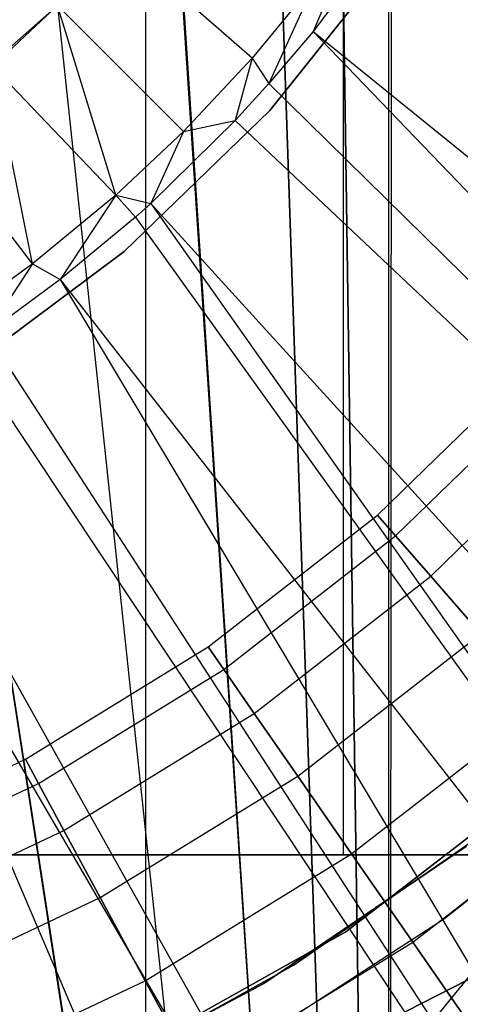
# Model space of a CAD drawing. Extents: x 0.1 to 20.1, y -10 to 10.
# Tile 50 of 127: x 10.3038 to 10.4012, y -0.433 to -0.2152. Entities that reach past the tile are written whole.
import ezdxf

# ---------------------------------------------------------------- set-up
doc = ezdxf.new("R2010")
doc.units = 0
doc.header["$LTSCALE"] = 2.54
doc.layers.get('0').update_dxf_attribs({"linetype": 'CONTINUOUS'})

# ---------------------------------------------------------------- blocks, each defined once
blk = doc.blocks.new('DROPS_COLOR_E_STL')
at = {"color": 0}
for p, q in [((10.33157, 0, 33.10603), (10.33157, -0.8, 33.10603)), ((10.33157, 0, 33.10603), (10.33157, -0.8, 33.10603)), ((10.33157, 0, 46.03017), (10.33157, -0.8, 46.03017)), ((10.33157, 0, 46.03017), (10.33157, -0.8, 46.03017)), ((10.3753, 0, 46.83565), (10.3753, -0.4, 46.83565)), ((10.3753, 0, 46.83565), (10.3753, -0.4, 46.83565)), ((10.3753, 0, 32.30055), (10.3753, -0.4, 32.30055)), ((10.3753, 0, 32.30055), (10.3753, -0.4, 32.30055)), ((10.38606, -0.09039, 18.50254), (10.38536, -0.9, 18.50249)), ((10.38606, -0.09039, 18.50254), (10.38536, -0.9, 18.50249)), ((10.38536, -0.09258, 26.48211), (10.38536, -0.9, 26.48211)), ((10.38536, -0.09258, 26.48211), (10.38536, -0.9, 26.48211)), ((10.37411, -0.12192, 18.5017), (10.38536, -0.9, 18.50249)), ((10.37411, -0.12192, 18.5017), (10.38536, -0.9, 18.50249)), ((10.37403, -0.12208, 26.4829), (10.38536, -0.9, 26.48211)), ((10.37403, -0.12208, 26.4829), (10.38536, -0.9, 26.48211)), ((10.38536, -0.9, 26.48211), (10.35981, -0.15, 26.48386)), ((10.38536, -0.9, 26.48211), (10.35981, -0.15, 26.48386)), ((10.35981, -0.15, 18.50075), (10.38536, -0.9, 18.50249)), ((10.35981, -0.15, 18.50075), (10.38536, -0.9, 18.50249)), ((10.33791, -0.18275, 18.49938), (10.38536, -0.9, 18.50249)), ((10.33791, -0.18275, 18.49938), (10.38536, -0.9, 18.50249)), ((10.33806, -0.18256, 26.48521), (10.38536, -0.9, 26.48211)), ((10.33806, -0.18256, 26.48521), (10.38536, -0.9, 26.48211)), ((10.37931, -0.1928, 15.46723), (10.36867, -0.21784, 15.46608)), ((10.35517, -0.22378, 15.46723), (10.32555, -0.1978, 15.43964)), ((10.35517, -0.22378, 15.46723), (10.32555, -0.1978, 15.43964)), ((10.38466, -0.19649, 15.46608), (10.36867, -0.21784, 15.46608)), ((10.38466, -0.19649, 15.46608), (10.36867, -0.21784, 15.46608)), ((10.38706, -0.20024, 29.5168), (10.3591, -0.23531, 29.5168)), ((10.3591, -0.23531, 26.5168), (10.38706, -0.20024, 26.5168)), ((10.3591, -0.23531, 26.5168), (10.38706, -0.20024, 26.5168)), ((10.38706, -0.20024, 29.5168), (10.3591, -0.23531, 29.5168)), ((10.38706, -0.20024, 18.47915), (10.3591, -0.23531, 18.47915)), ((10.3591, -0.23531, 15.47915), (10.38706, -0.20024, 15.47915)), ((10.3591, -0.23531, 15.47915), (10.38706, -0.20024, 15.47915)), ((10.38706, -0.20024, 18.47915), (10.3591, -0.23531, 18.47915)), ((10.36926, -0.20661, 15.46723), (10.35517, -0.22378, 15.46723)), ((10.36926, -0.20661, 15.46723), (10.35517, -0.22378, 15.46723)), ((10.36926, -0.20661, 15.46723), (10.3589, -0.22936, 15.46608)), ((10.28258, -0.23805, 18.49647), (10.31213, -0.21213, 18.49793)), ((10.28258, -0.23805, 18.49647), (10.31213, -0.21213, 18.49793)), ((10.28263, -0.23801, 14.06615), (10.31213, -0.21213, 14.06615)), ((10.28263, -0.23801, 14.06615), (10.31213, -0.21213, 14.06615)), ((10.31213, -0.21213, 26.48667), (10.28275, -0.23791, 26.48813)), ((10.31213, -0.21213, 26.48667), (10.28275, -0.23791, 26.48813)), ((10.2978, -0.22555, 15.43964), (10.31213, -0.21213, 14.06615)), ((10.2978, -0.22555, 15.43964), (10.31213, -0.21213, 14.06615)), ((10.2978, -0.22555, 15.43964), (10.31213, -0.21213, 15.43964)), ((10.2978, -0.22555, 15.43964), (10.31213, -0.21213, 15.43964)), ((10.33999, -0.23999, 15.46723), (10.31213, -0.21213, 15.43964)), ((10.32506, -0.25404, 15.46723), (10.31213, -0.21213, 15.43964)), ((10.32506, -0.25404, 15.46723), (10.31213, -0.21213, 15.43964)), ((10.33999, -0.23999, 15.46723), (10.31213, -0.21213, 15.43964)), ((10.31213, -0.21213, 26.48667), (10.38536, -0.9, 26.48211)), ((10.31213, -0.21213, 26.48667), (10.38536, -0.9, 26.48211)), ((10.31213, -0.21213, 18.49793), (10.38536, -0.9, 18.50249)), ((10.31213, -0.21213, 18.49793), (10.38536, -0.9, 18.50249)), ((10.36867, -0.21784, 15.46608), (10.3589, -0.22936, 15.46608)), ((10.7433, -0.60777, 14.69615), (10.36867, -0.21784, 15.46608)), ((10.36867, -0.21784, 15.46608), (10.78742, -0.55738, 14.69615)), ((10.36867, -0.21784, 15.46608), (10.78742, -0.55738, 14.69615)), ((10.7433, -0.60777, 14.69615), (10.36867, -0.21784, 15.46608)), ((10.35517, -0.22378, 15.46723), (10.33999, -0.23999, 15.46723)), ((10.35517, -0.22378, 15.46723), (10.33999, -0.23999, 15.46723)), ((10.35517, -0.22378, 15.46723), (10.35142, -0.23754, 15.46608)), ((10.35517, -0.22378, 15.46723), (10.3589, -0.22936, 15.46608)), ((10.2978, -0.22555, 15.43964), (10.32506, -0.25404, 15.46723)), ((10.30661, -0.26926, 15.46723), (10.2978, -0.22555, 15.43964)), ((10.30661, -0.26926, 15.46723), (10.2978, -0.22555, 15.43964)), ((10.2978, -0.22555, 15.43964), (10.32506, -0.25404, 15.46723)), ((10.3589, -0.22936, 15.46608), (10.35142, -0.23754, 15.46608)), ((10.3589, -0.22936, 15.46608), (10.7433, -0.60777, 14.69615)), ((10.3589, -0.22936, 15.46608), (10.7433, -0.60777, 14.69615)), ((10.3591, -0.23531, 29.5168), (10.32688, -0.26651, 29.5168)), ((10.32688, -0.26651, 26.5168), (10.3591, -0.23531, 26.5168)), ((10.32688, -0.26651, 26.5168), (10.3591, -0.23531, 26.5168)), ((10.3591, -0.23531, 29.5168), (10.32688, -0.26651, 29.5168)), ((10.3591, -0.23531, 18.47915), (10.32688, -0.26651, 18.47915)), ((10.32688, -0.26651, 15.47915), (10.3591, -0.23531, 15.47915)), ((10.32688, -0.26651, 15.47915), (10.3591, -0.23531, 15.47915)), ((10.3591, -0.23531, 18.47915), (10.32688, -0.26651, 18.47915)), ((10.3591, -0.23531, 26.5168), (10.3591, -0.23531, 29.5168)), ((10.3591, -0.23531, 26.5168), (10.3591, -0.23531, 29.5168)), ((10.3591, -0.23531, 15.47915), (10.3591, -0.23531, 18.47915)), ((10.3591, -0.23531, 15.47915), (10.3591, -0.23531, 18.47915)), ((10.28258, -0.23805, 18.49647), (10.38536, -0.9, 18.50249)), ((10.28258, -0.23805, 18.49647), (10.38536, -0.9, 18.50249)), ((10.30661, -0.26926, 15.46723), (10.28263, -0.23801, 15.43964)), ((10.30661, -0.26926, 15.46723), (10.28263, -0.23801, 15.43964)), ((10.28275, -0.23791, 26.48813), (10.38536, -0.9, 26.48211)), ((10.28275, -0.23791, 26.48813), (10.38536, -0.9, 26.48211)), ((10.35142, -0.23754, 15.46608), (10.33274, -0.25587, 15.46608)), ((10.35142, -0.23754, 15.46608), (10.33274, -0.25587, 15.46608)), ((10.33999, -0.23999, 15.46723), (10.35142, -0.23754, 15.46608)), ((10.33999, -0.23999, 15.46723), (10.35142, -0.23754, 15.46608)), ((10.35142, -0.23754, 15.46608), (10.7433, -0.60777, 14.69615)), ((10.35142, -0.23754, 15.46608), (10.7433, -0.60777, 14.69615)), ((10.33999, -0.23999, 15.46723), (10.32506, -0.25404, 15.46723)), ((10.33999, -0.23999, 15.46723), (10.32506, -0.25404, 15.46723)), ((10.33999, -0.23999, 15.46723), (10.33274, -0.25587, 15.46608)), ((10.33999, -0.23999, 15.46723), (10.33274, -0.25587, 15.46608)), ((10.32506, -0.25404, 15.46723), (10.30661, -0.26926, 15.46723)), ((10.32506, -0.25404, 15.46723), (10.30661, -0.26926, 15.46723)), ((10.32506, -0.25404, 15.46723), (10.31272, -0.27274, 15.46608)), ((10.32506, -0.25404, 15.46723), (10.31272, -0.27274, 15.46608)), ((10.32506, -0.25404, 15.46723), (10.33274, -0.25587, 15.46608)), ((10.32506, -0.25404, 15.46723), (10.32936, -0.2589, 15.46608)), ((10.33274, -0.25587, 15.46608), (10.32936, -0.2589, 15.46608)), ((10.33274, -0.25587, 15.46608), (10.69549, -0.65469, 14.69615)), ((10.33274, -0.25587, 15.46608), (10.69549, -0.65469, 14.69615)), ((10.33274, -0.25587, 15.46608), (10.64427, -0.69785, 14.69615)), ((10.33274, -0.25587, 15.46608), (10.64427, -0.69785, 14.69615)), ((10.32936, -0.2589, 15.46608), (10.31272, -0.27274, 15.46608)), ((10.32936, -0.2589, 15.46608), (10.31272, -0.27274, 15.46608)), ((10.32936, -0.2589, 15.46608), (10.64427, -0.69785, 14.69615)), ((10.32936, -0.2589, 15.46608), (10.64427, -0.69785, 14.69615)), ((10.32688, -0.26651, 29.5168), (10.29094, -0.29333, 29.5168)), ((10.29094, -0.29333, 26.5168), (10.32688, -0.26651, 26.5168)), ((10.29094, -0.29333, 26.5168), (10.32688, -0.26651, 26.5168)), ((10.32688, -0.26651, 29.5168), (10.29094, -0.29333, 29.5168)), ((10.32688, -0.26651, 18.47915), (10.29094, -0.29333, 18.47915)), ((10.29094, -0.29333, 15.47915), (10.32688, -0.26651, 15.47915)), ((10.29094, -0.29333, 15.47915), (10.32688, -0.26651, 15.47915)), ((10.32688, -0.26651, 18.47915), (10.29094, -0.29333, 18.47915)), ((10.32688, -0.26651, 26.5168), (10.32688, -0.26651, 29.5168)), ((10.32688, -0.26651, 26.5168), (10.32688, -0.26651, 29.5168)), ((10.32688, -0.26651, 15.47915), (10.32688, -0.26651, 18.47915)), ((10.32688, -0.26651, 15.47915), (10.32688, -0.26651, 18.47915)), ((10.30661, -0.26926, 15.46723), (10.2928, -0.27931, 15.46723)), ((10.30661, -0.26926, 15.46723), (10.29649, -0.28466, 15.46608)), ((10.30661, -0.26926, 15.46723), (10.31272, -0.27274, 15.46608)), ((10.30661, -0.26926, 15.46723), (10.31272, -0.27274, 15.46608)), ((10.31272, -0.27274, 15.46608), (10.29649, -0.28466, 15.46608)), ((10.31272, -0.27274, 15.46608), (10.29649, -0.28466, 15.46608)), ((10.31272, -0.27274, 15.46608), (10.64427, -0.69785, 14.69615)), ((10.31272, -0.27274, 15.46608), (10.64427, -0.69785, 14.69615)), ((10.31272, -0.27274, 15.46608), (10.58994, -0.73701, 14.69615)), ((10.31272, -0.27274, 15.46608), (10.58994, -0.73701, 14.69615)), ((10.29649, -0.28466, 15.46608), (10.58994, -0.73701, 14.69615)), ((10.29649, -0.28466, 15.46608), (10.58994, -0.73701, 14.69615)), ((10.58994, -0.73701, 14.69615), (10.29148, -0.28805, 15.46608)), ((10.58994, -0.73701, 14.69615), (10.29148, -0.28805, 15.46608)), ((10.38291, -0.32485, 164.39279), (10.41693, -0.29175, 164.39279)), ((10.38291, -0.32485, 164.41821), (10.41693, -0.29175, 164.41821)), ((10.38291, -0.32485, 164.39279), (10.41693, -0.29175, 164.39279)), ((10.38291, -0.32485, 164.41821), (10.41693, -0.29175, 164.41821)), ((10.38691, -0.32944, 164.36809), (10.42141, -0.29587, 164.36809)), ((10.38691, -0.32944, 164.36809), (10.42141, -0.29587, 164.36809)), ((10.38691, -0.32944, 164.44291), (10.42141, -0.29587, 164.44291)), ((10.38691, -0.32944, 164.44291), (10.42141, -0.29587, 164.44291)), ((10.53279, -0.77195, 14.69615), (10.26915, -0.3017, 15.46608)), ((10.53279, -0.77195, 14.69615), (10.26915, -0.3017, 15.46608)), ((10.39467, -0.33835, 164.34557), (10.4301, -0.30388, 164.34557)), ((10.39467, -0.33835, 164.34557), (10.4301, -0.30388, 164.34557)), ((10.39467, -0.33835, 164.46543), (10.4301, -0.30388, 164.46543)), ((10.39467, -0.33835, 164.46543), (10.4301, -0.30388, 164.46543)), ((10.47317, -0.80248, 14.69615), (10.26074, -0.30627, 15.46608)), ((10.47317, -0.80248, 14.69615), (10.26074, -0.30627, 15.46608)), ((10.53279, -0.77195, 14.69615), (10.26074, -0.30627, 15.46608)), ((10.53279, -0.77195, 14.69615), (10.26074, -0.30627, 15.46608)), ((10.34546, -0.354, 164.39279), (10.38291, -0.32485, 164.39279)), ((10.34546, -0.354, 164.41821), (10.38291, -0.32485, 164.41821)), ((10.34546, -0.354, 164.39279), (10.38291, -0.32485, 164.39279)), ((10.34546, -0.354, 164.41821), (10.38291, -0.32485, 164.41821)), ((10.38291, -0.32485, 164.39279), (10.38691, -0.32944, 164.36809)), ((10.38291, -0.32485, 164.39279), (10.38691, -0.32944, 164.36809)), ((10.38291, -0.32485, 164.41821), (10.38291, -0.32485, 164.39279)), ((10.38291, -0.32485, 164.41821), (10.38291, -0.32485, 164.39279)), ((10.38691, -0.32944, 164.44291), (10.38291, -0.32485, 164.41821)), ((10.38691, -0.32944, 164.44291), (10.38291, -0.32485, 164.41821)), ((10.34892, -0.359, 164.36809), (10.38691, -0.32944, 164.36809)), ((10.34892, -0.359, 164.36809), (10.38691, -0.32944, 164.36809)), ((10.34892, -0.359, 164.44291), (10.38691, -0.32944, 164.44291)), ((10.34892, -0.359, 164.44291), (10.38691, -0.32944, 164.44291)), ((10.38691, -0.32944, 164.36809), (10.39467, -0.33835, 164.34557)), ((10.38691, -0.32944, 164.36809), (10.39467, -0.33835, 164.34557)), ((10.39467, -0.33835, 164.46543), (10.38691, -0.32944, 164.44291)), ((10.39467, -0.33835, 164.46543), (10.38691, -0.32944, 164.44291)), ((10.35566, -0.36871, 164.34557), (10.39467, -0.33835, 164.34557)), ((10.35566, -0.36871, 164.34557), (10.39467, -0.33835, 164.34557)), ((10.35566, -0.36871, 164.46543), (10.39467, -0.33835, 164.46543)), ((10.35566, -0.36871, 164.46543), (10.39467, -0.33835, 164.46543)), ((10.39467, -0.33835, 164.34557), (10.40574, -0.35107, 164.32654)), ((10.39467, -0.33835, 164.34557), (10.40574, -0.35107, 164.32654)), ((10.40574, -0.35107, 164.48447), (10.39467, -0.33835, 164.46543)), ((10.40574, -0.35107, 164.48447), (10.39467, -0.33835, 164.46543)), ((10.36527, -0.38257, 164.32654), (10.40574, -0.35107, 164.32654)), ((10.36527, -0.38257, 164.32654), (10.40574, -0.35107, 164.32654)), ((10.36527, -0.38257, 164.48447), (10.40574, -0.35107, 164.48447)), ((10.36527, -0.38257, 164.48447), (10.40574, -0.35107, 164.48447)), ((10.30502, -0.37885, 164.39279), (10.34546, -0.354, 164.39279)), ((10.30502, -0.37885, 164.41821), (10.34546, -0.354, 164.41821)), ((10.30502, -0.37885, 164.39279), (10.34546, -0.354, 164.39279)), ((10.30502, -0.37885, 164.41821), (10.34546, -0.354, 164.41821)), ((10.34546, -0.354, 164.39279), (10.34892, -0.359, 164.36809)), ((10.34546, -0.354, 164.39279), (10.34892, -0.359, 164.36809)), ((10.34546, -0.354, 164.41821), (10.34546, -0.354, 164.39279)), ((10.34546, -0.354, 164.41821), (10.34546, -0.354, 164.39279)), ((10.34892, -0.359, 164.44291), (10.34546, -0.354, 164.41821)), ((10.34892, -0.359, 164.44291), (10.34546, -0.354, 164.41821)), ((10.30792, -0.3842, 164.36809), (10.34892, -0.359, 164.36809)), ((10.30792, -0.3842, 164.36809), (10.34892, -0.359, 164.36809)), ((10.30792, -0.3842, 164.44291), (10.34892, -0.359, 164.44291)), ((10.30792, -0.3842, 164.44291), (10.34892, -0.359, 164.44291)), ((10.34892, -0.359, 164.36809), (10.35566, -0.36871, 164.34557)), ((10.34892, -0.359, 164.36809), (10.35566, -0.36871, 164.34557)), ((10.35566, -0.36871, 164.46543), (10.34892, -0.359, 164.44291)), ((10.35566, -0.36871, 164.46543), (10.34892, -0.359, 164.44291)), ((10.37719, -0.39977, 164.31208), (10.41949, -0.36685, 164.31208)), ((10.37719, -0.39977, 164.31208), (10.41949, -0.36685, 164.31208)), ((10.37719, -0.39977, 164.49891), (10.41949, -0.36685, 164.49891)), ((10.37719, -0.39977, 164.49891), (10.41949, -0.36685, 164.49891)), ((10.31355, -0.3946, 164.34557), (10.35566, -0.36871, 164.34557)), ((10.31355, -0.3946, 164.34557), (10.35566, -0.36871, 164.34557)), ((10.31355, -0.3946, 164.46543), (10.35566, -0.36871, 164.46543)), ((10.31355, -0.3946, 164.46543), (10.35566, -0.36871, 164.46543)), ((10.35566, -0.36871, 164.34557), (10.36527, -0.38257, 164.32654)), ((10.35566, -0.36871, 164.34557), (10.36527, -0.38257, 164.32654)), ((10.36527, -0.38257, 164.48447), (10.35566, -0.36871, 164.46543)), ((10.36527, -0.38257, 164.48447), (10.35566, -0.36871, 164.46543)), ((10.43366, -0.37239, 13.34871), (10.37588, -0.417, 13.34871)), ((10.37588, -0.417, 13.29872), (10.43366, -0.37239, 13.29872)), ((10.43366, -0.37239, 13.34871), (10.37588, -0.417, 13.34871)), ((10.37588, -0.417, 13.29872), (10.43366, -0.37239, 13.29872)), ((10.2621, -0.39911, 164.39279), (10.30502, -0.37885, 164.39279)), ((10.2621, -0.39911, 164.41821), (10.30502, -0.37885, 164.41821)), ((10.2621, -0.39911, 164.39279), (10.30502, -0.37885, 164.39279)), ((10.2621, -0.39911, 164.41821), (10.30502, -0.37885, 164.41821)), ((10.30502, -0.37885, 164.39279), (10.30792, -0.3842, 164.36809)), ((10.30502, -0.37885, 164.39279), (10.30792, -0.3842, 164.36809)), ((10.30502, -0.37885, 164.41821), (10.30502, -0.37885, 164.39279)), ((10.30502, -0.37885, 164.41821), (10.30502, -0.37885, 164.39279)), ((10.30792, -0.3842, 164.44291), (10.30502, -0.37885, 164.41821)), ((10.30792, -0.3842, 164.44291), (10.30502, -0.37885, 164.41821)), ((10.32157, -0.40943, 164.32654), (10.36527, -0.38257, 164.32654)), ((10.32157, -0.40943, 164.32654), (10.36527, -0.38257, 164.32654)), ((10.32157, -0.40943, 164.48447), (10.36527, -0.38257, 164.48447)), ((10.32157, -0.40943, 164.48447), (10.36527, -0.38257, 164.48447)), ((10.36527, -0.38257, 164.32654), (10.37719, -0.39977, 164.31208)), ((10.36527, -0.38257, 164.32654), (10.37719, -0.39977, 164.31208)), ((10.37719, -0.39977, 164.49891), (10.36527, -0.38257, 164.48447)), ((10.37719, -0.39977, 164.49891), (10.36527, -0.38257, 164.48447)), ((10.39771, -0.41409, 14.69615), (10.43746, -0.38239, 14.69615)), ((10.39771, -0.41409, 14.61615), (10.43746, -0.38239, 14.61615)), ((10.39771, -0.41409, 14.69615), (10.43746, -0.38239, 14.69615)), ((10.39771, -0.41409, 14.61615), (10.43746, -0.38239, 14.61615)), ((10.26439, -0.40474, 164.36809), (10.30792, -0.3842, 164.36809)), ((10.26439, -0.40474, 164.36809), (10.30792, -0.3842, 164.36809)), ((10.26439, -0.40474, 164.44291), (10.30792, -0.3842, 164.44291)), ((10.26439, -0.40474, 164.44291), (10.30792, -0.3842, 164.44291)), ((10.30792, -0.3842, 164.36809), (10.31355, -0.3946, 164.34557)), ((10.30792, -0.3842, 164.36809), (10.31355, -0.3946, 164.34557)), ((10.31355, -0.3946, 164.46543), (10.30792, -0.3842, 164.44291)), ((10.31355, -0.3946, 164.46543), (10.30792, -0.3842, 164.44291)), ((10.39075, -0.41931, 164.30306), (10.43511, -0.38478, 164.30306)), ((10.39075, -0.41931, 164.30306), (10.43511, -0.38478, 164.30306)), ((10.39075, -0.41931, 164.50793), (10.43511, -0.38478, 164.50793)), ((10.39075, -0.41931, 164.50793), (10.43511, -0.38478, 164.50793)), ((10.26884, -0.41569, 164.34557), (10.31355, -0.3946, 164.34557)), ((10.26884, -0.41569, 164.34557), (10.31355, -0.3946, 164.34557)), ((10.26884, -0.41569, 164.46543), (10.31355, -0.3946, 164.46543)), ((10.26884, -0.41569, 164.46543), (10.31355, -0.3946, 164.46543)), ((10.31355, -0.3946, 164.34557), (10.32157, -0.40943, 164.32654)), ((10.31355, -0.3946, 164.34557), (10.32157, -0.40943, 164.32654)), ((10.32157, -0.40943, 164.48447), (10.31355, -0.3946, 164.46543)), ((10.32157, -0.40943, 164.48447), (10.31355, -0.3946, 164.46543)), ((10.36448, -0.42432, 14.61615), (10.40605, -0.39539, 14.61615)), ((10.36448, -0.42432, 14.06615), (10.40605, -0.39539, 14.06615)), ((10.36448, -0.42432, 14.61615), (10.40605, -0.39539, 14.61615)), ((10.36448, -0.42432, 14.06615), (10.40605, -0.39539, 14.06615)), ((10.35778, -0.42843, 29.5168), (10.40259, -0.39805, 29.5168)), ((10.40259, -0.39805, 26.5168), (10.35778, -0.42843, 26.5168)), ((10.35778, -0.42843, 29.5168), (10.40259, -0.39805, 29.5168)), ((10.40259, -0.39805, 26.5168), (10.35778, -0.42843, 26.5168)), ((10.35778, -0.42843, 18.47915), (10.40259, -0.39805, 18.47915)), ((10.40259, -0.39805, 15.47915), (10.35778, -0.42843, 15.47915)), ((10.35778, -0.42843, 18.47915), (10.40259, -0.39805, 18.47915)), ((10.40259, -0.39805, 15.47915), (10.35778, -0.42843, 15.47915)), ((10.1, -0.4, 29.5681), (10.425, -0.4, 29.57867)), ((10.1, -0.8, 49.5681), (10.425, -0.4, 49.55753)), ((10.425, -0.4, 49.55753), (10.1, -0.4, 49.5681)), ((10.1, -0.8, 49.5681), (10.425, -0.4, 49.55753)), ((10.1, -0.4, 29.5681), (10.425, -0.4, 29.57867)), ((10.425, -0.4, 49.55753), (10.1, -0.4, 49.5681)), ((10.19632, -0.4, 32.0764), (10.3753, -0.4, 32.30055)), ((10.3753, -0.4, 46.83565), (10.19632, -0.4, 47.0598)), ((10.3753, -0.4, 46.83565), (10.19632, -0.4, 47.0598)), ((10.19632, -0.4, 32.0764), (10.3753, -0.4, 32.30055)), ((10.33153, -0.42784, 164.31208), (10.37719, -0.39977, 164.31208)), ((10.33153, -0.42784, 164.31208), (10.37719, -0.39977, 164.31208)), ((10.33153, -0.42784, 164.49891), (10.37719, -0.39977, 164.49891)), ((10.33153, -0.42784, 164.49891), (10.37719, -0.39977, 164.49891)), ((10.3753, -0.4, 32.30055), (10.58078, -0.4, 32.50067)), ((10.58078, -0.4, 46.63553), (10.3753, -0.4, 46.83565)), ((10.58078, -0.4, 46.63553), (10.3753, -0.4, 46.83565)), ((10.3753, -0.4, 32.30055), (10.58078, -0.4, 32.50067)), ((10.37719, -0.39977, 164.31208), (10.39075, -0.41931, 164.30306)), ((10.37719, -0.39977, 164.31208), (10.39075, -0.41931, 164.30306)), ((10.39075, -0.41931, 164.50793), (10.37719, -0.39977, 164.49891)), ((10.39075, -0.41931, 164.50793), (10.37719, -0.39977, 164.49891)), ((10.27519, -0.43132, 164.32654), (10.32157, -0.40943, 164.32654)), ((10.27519, -0.43132, 164.32654), (10.32157, -0.40943, 164.32654)), ((10.27519, -0.43132, 164.48447), (10.32157, -0.40943, 164.48447)), ((10.27519, -0.43132, 164.48447), (10.32157, -0.40943, 164.48447)), ((10.32157, -0.40943, 164.32654), (10.33153, -0.42784, 164.31208)), ((10.32157, -0.40943, 164.32654), (10.33153, -0.42784, 164.31208)), ((10.33153, -0.42784, 164.49891), (10.32157, -0.40943, 164.48447)), ((10.33153, -0.42784, 164.49891), (10.32157, -0.40943, 164.48447)), ((10.355, -0.44167, 14.69615), (10.39771, -0.41409, 14.69615)), ((10.355, -0.44167, 14.61615), (10.39771, -0.41409, 14.61615)), ((10.355, -0.44167, 14.69615), (10.39771, -0.41409, 14.69615)), ((10.355, -0.44167, 14.61615), (10.39771, -0.41409, 14.61615)), ((10.39771, -0.41409, 14.61615), (10.39771, -0.41409, 14.69615)), ((10.39771, -0.41409, 14.61615), (10.39771, -0.41409, 14.69615)), ((10.37588, -0.417, 13.34871), (10.31223, -0.45272, 13.34871)), ((10.31223, -0.45272, 13.29872), (10.37588, -0.417, 13.29872)), ((10.37588, -0.417, 13.34871), (10.31223, -0.45272, 13.34871)), ((10.31223, -0.45272, 13.29872), (10.37588, -0.417, 13.29872)), ((10.37588, -0.417, 13.34871), (10.37588, -0.417, 13.29872)), ((10.37588, -0.417, 13.34871), (10.37588, -0.417, 13.29872)), ((10.34285, -0.44875, 164.30306), (10.39075, -0.41931, 164.30306)), ((10.34285, -0.44875, 164.30306), (10.39075, -0.41931, 164.30306)), ((10.34285, -0.44875, 164.50793), (10.39075, -0.41931, 164.50793)), ((10.34285, -0.44875, 164.50793), (10.39075, -0.41931, 164.50793)), ((10.39075, -0.41931, 164.30306), (10.40513, -0.44006, 164.3)), ((10.39075, -0.41931, 164.30306), (10.40513, -0.44006, 164.3)), ((10.40513, -0.44006, 164.511), (10.39075, -0.41931, 164.50793)), ((10.40513, -0.44006, 164.511), (10.39075, -0.41931, 164.50793)), ((10.3202, -0.4489, 14.61615), (10.36448, -0.42432, 14.61615)), ((10.3202, -0.4489, 14.06615), (10.36448, -0.42432, 14.06615)), ((10.3202, -0.4489, 14.61615), (10.36448, -0.42432, 14.61615)), ((10.3202, -0.4489, 14.06615), (10.36448, -0.42432, 14.06615)), ((10.36448, -0.42432, 14.06615), (10.36448, -0.42432, 14.61615)), ((10.36448, -0.42432, 14.06615), (10.36448, -0.42432, 14.61615)), ((10.40859, -0.42473, 14.69615), (10.26223, -0.4993, 14.69615)), ((10.26223, -0.4993, 14.61615), (10.40859, -0.42473, 14.61615)), ((10.40859, -0.42473, 14.69615), (10.26223, -0.4993, 14.69615)), ((10.26223, -0.4993, 14.61615), (10.40859, -0.42473, 14.61615)), ((10.28306, -0.45071, 164.31208), (10.33153, -0.42784, 164.31208)), ((10.28306, -0.45071, 164.31208), (10.33153, -0.42784, 164.31208)), ((10.28306, -0.45071, 164.49891), (10.33153, -0.42784, 164.49891)), ((10.28306, -0.45071, 164.49891), (10.33153, -0.42784, 164.49891)), ((10.30994, -0.45379, 29.5168), (10.35778, -0.42843, 29.5168)), ((10.35778, -0.42843, 26.5168), (10.30994, -0.45379, 26.5168)), ((10.30994, -0.45379, 29.5168), (10.35778, -0.42843, 29.5168)), ((10.35778, -0.42843, 26.5168), (10.30994, -0.45379, 26.5168)), ((10.30994, -0.45379, 18.47915), (10.35778, -0.42843, 18.47915)), ((10.35778, -0.42843, 15.47915), (10.30994, -0.45379, 15.47915)), ((10.30994, -0.45379, 18.47915), (10.35778, -0.42843, 18.47915)), ((10.35778, -0.42843, 15.47915), (10.30994, -0.45379, 15.47915)), ((10.33153, -0.42784, 164.31208), (10.34285, -0.44875, 164.30306)), ((10.33153, -0.42784, 164.31208), (10.34285, -0.44875, 164.30306)), ((10.34285, -0.44875, 164.50793), (10.33153, -0.42784, 164.49891)), ((10.34285, -0.44875, 164.50793), (10.33153, -0.42784, 164.49891)), ((10.35778, -0.42843, 29.5168), (10.35778, -0.42843, 26.5168)), ((10.35778, -0.42843, 29.5168), (10.35778, -0.42843, 26.5168)), ((10.35778, -0.42843, 18.47915), (10.35778, -0.42843, 15.47915)), ((10.35778, -0.42843, 18.47915), (10.35778, -0.42843, 15.47915))]:
    blk.add_line(p, q, dxfattribs=at)

msp = doc.modelspace()

# ---------------------------------------------------------------- block references
at = {"color": 0}
msp.add_blockref('DROPS_COLOR_E_STL', (0, 0), dxfattribs=at)

doc.saveas('drawing.dxf')
